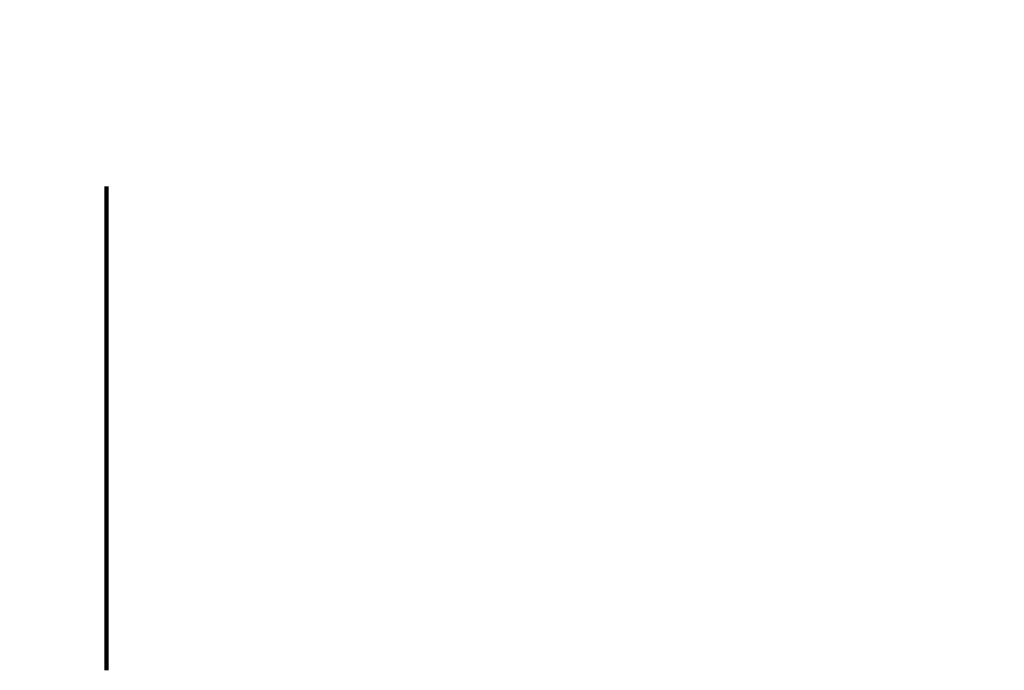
# Model space of a CAD drawing. Header units: inches. Extents: x 0.1 to 16.9, y 0.1 to 10.9.
# Tile 76 of 235: x 6.471 to 6.766, y 1.943 to 2.138. Entities that reach past the tile are written whole.
import ezdxf

# ---------------------------------------------------------------- set-up
doc = ezdxf.new("R2010")
doc.units = ezdxf.units.IN
doc.header["$MEASUREMENT"] = 0
doc.layers.add('LAYER1', color=7, linetype='Continuous', lineweight=100)
doc.styles.add('SLDTEXTSTYLE0', font='TXT', dxfattribs={"width": 0.75})
doc.dimstyles.new('SLDDIMSTYLE2', dxfattribs={"dimtxt": 0.125, "dimasz": 0.13, "dimexe": 0, "dimexo": 0.0625, "dimgap": 0.03125, "dimtad": 0, "dimtih": 1, "dimtoh": 1, "dimdec": 0, "dimlfac": 15, "dimrnd": 1e-09, "dimdsep": 46, "dimtxsty": 'SLDTEXTSTYLE0', "dimblk1": 'NONE', "dimblk2": 'NONE', "dimsah": 1, "dimcen": 0.09, "dimadec": 0, "dimazin": 2, "dimtfac": 1, "dimtdec": 0, "dimtofl": 0, "dimtmove": 0, "dimatfit": 3, "dimldrblk": 'NONE', "dimfxl": 0, "dimfrac": 2, "dimtolj": 1, "dimtzin": 12, "dimarcsym": 0})
doc.dimstyles.new('SLDDIMSTYLE3', dxfattribs={"dimtxt": 0.125, "dimasz": 0.13, "dimexe": 0, "dimexo": 0.0625, "dimgap": 0.03125, "dimtad": 0, "dimtih": 1, "dimtoh": 1, "dimlfac": 15, "dimrnd": 1e-09, "dimzin": 4, "dimdsep": 46, "dimtxsty": 'SLDTEXTSTYLE0', "dimblk1": 'NONE', "dimblk2": 'NONE', "dimsah": 1, "dimcen": 0.09, "dimadec": 0, "dimazin": 1, "dimtfac": 1, "dimtofl": 0, "dimtmove": 0, "dimatfit": 3, "dimldrblk": 'NONE', "dimfxl": 0, "dimfrac": 2, "dimtolj": 1, "dimtzin": 12, "dimarcsym": 0})

# ---------------------------------------------------------------- blocks, each defined once
blk = doc.blocks.new('_D_11')
at = {"layer": 'LAYER1'}
blk.add_line((6.497, 2.08837), (6.497, 1.94347), dxfattribs=at)
blk = doc.blocks.new('_None')
blk = doc.blocks.new('_D_12')
at = {"layer": 'LAYER1'}
blk.add_line((7.297, 2.08837), (7.297, 1.94347), dxfattribs=at)
blk = doc.blocks.new('_D_13')
at = {"layer": 'LAYER1'}
blk.add_line((8.097, 2.08837), (8.097, 1.94347), dxfattribs=at)
blk = doc.blocks.new('_D_14')
at = {"layer": 'LAYER1'}
blk.add_line((8.897, 2.08837), (8.897, 1.94347), dxfattribs=at)
blk = doc.blocks.new('_D_15')
at = {"layer": 'LAYER1'}
blk.add_line((9.697, 2.08837), (9.697, 1.94347), dxfattribs=at)
blk = doc.blocks.new('_D_16')
at = {"layer": 'LAYER1'}
blk.add_line((10.497, 2.08837), (10.497, 1.94347), dxfattribs=at)
blk = doc.blocks.new('_D_17')
at = {"layer": 'LAYER1'}
blk.add_line((11.297, 2.08837), (11.297, 1.94347), dxfattribs=at)
blk = doc.blocks.new('_D_18')
at = {"layer": 'LAYER1'}
blk.add_line((12.097, 2.08837), (12.097, 1.94347), dxfattribs=at)
blk = doc.blocks.new('_D_19')
at = {"layer": 'LAYER1'}
blk.add_line((5.697, 2.08837), (5.697, 1.94347), dxfattribs=at)

msp = doc.modelspace()

# ---------------------------------------------------------------- dimensions: what is measured, and where the dimension line sits
at = {"layer": 'LAYER1'}
for feature_location, offset, origin, dimstyle, picture, middle in [((5.697, 2.13837), (0, -0.19491), (6.497, 2.13837), 'SLDDIMSTYLE3', '_D_19', (5.697, 1.94347)), ((6.4969990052, 2.1383735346), (0, -0.1949080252), (6.4969990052, 2.1383735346), 'SLDDIMSTYLE2', '_D_11', (6.4969990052, 1.9434655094)), ((7.297, 2.13837), (0, -0.19491), (6.497, 2.13837), 'SLDDIMSTYLE3', '_D_12', (7.297, 1.94347)), ((8.097, 2.13837), (0, -0.19491), (6.497, 2.13837), 'SLDDIMSTYLE3', '_D_13', (8.097, 1.94347)), ((8.897, 2.13837), (0, -0.19491), (6.497, 2.13837), 'SLDDIMSTYLE3', '_D_14', (8.897, 1.94347)), ((9.697, 2.13837), (0, -0.19491), (6.497, 2.13837), 'SLDDIMSTYLE3', '_D_15', (9.697, 1.94347)), ((10.497, 2.13837), (0, -0.19491), (6.497, 2.13837), 'SLDDIMSTYLE3', '_D_16', (10.497, 1.94347)), ((11.297, 2.13837), (0, -0.19491), (6.497, 2.13837), 'SLDDIMSTYLE3', '_D_17', (11.297, 1.94347)), ((12.097, 2.13837), (0, -0.19491), (6.497, 2.13837), 'SLDDIMSTYLE3', '_D_18', (12.097, 1.94347))]:
    dim = msp.add_ordinate_dim(feature_location=feature_location, offset=offset, dtype=1, origin=origin, dimstyle=dimstyle, dxfattribs=at)
    dim.commit()
    dim.dimension.update_dxf_attribs({"geometry": picture, "text_midpoint": middle})

doc.saveas('drawing.dxf')
